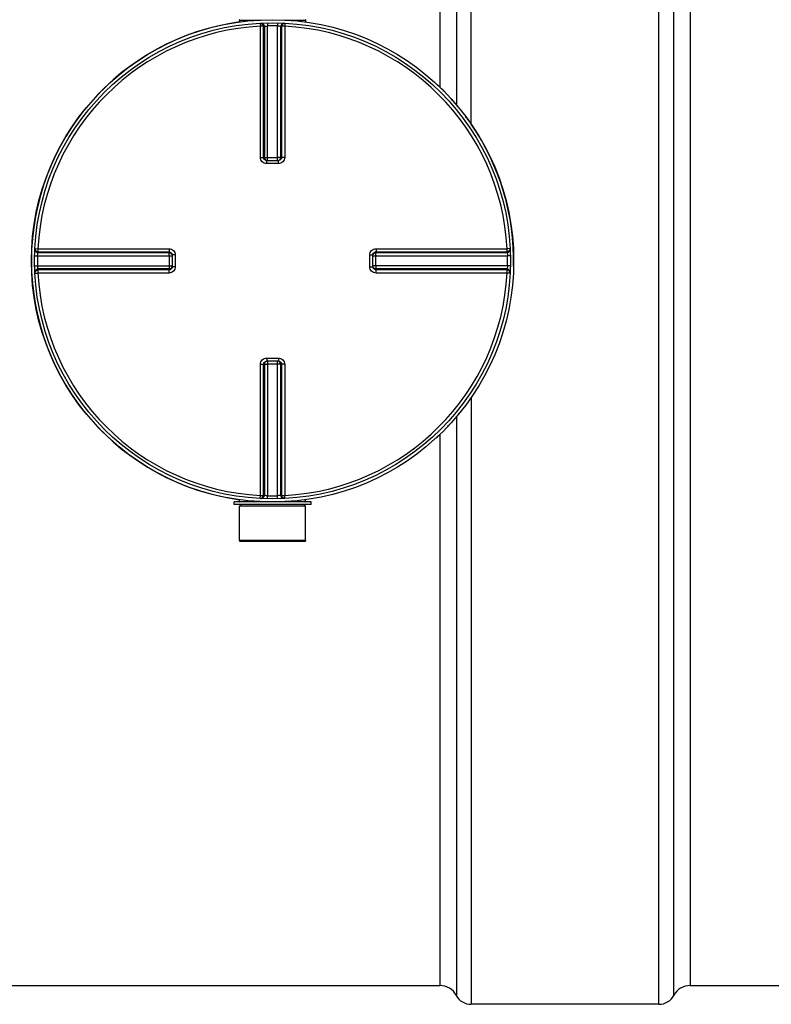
# Model space of a CAD drawing. Header units: millimetres. Extents: x 0 to 594, y 0 to 420.
# Tile 21 of 42: x 321 to 351, y 185 to 225. Entities that reach past the tile are written whole.
import ezdxf

# ---------------------------------------------------------------- set-up
doc = ezdxf.new("R2010")
doc.units = ezdxf.units.MM
doc.header["$LTSCALE"] = 32.67
doc.layers.get('0').update_dxf_attribs({"linetype": 'CONTINUOUS'})
doc.layers.add('01_GLOBAL', color=7, linetype='CONTINUOUS')
doc.layers.add('AXES_REF', color=7, linetype='CONTINUOUS')

msp = doc.modelspace()

# ---------------------------------------------------------------- linework, layer by layer
at = {"color": 9, "linetype": 'Continuous'}
for p, q in [((339.143, 220.414), (339.143, 244.627)), ((338.555, 244.274), (338.555, 221.182)), ((337.893, 243.877), (337.893, 221.886)), ((329.906, 224.564), (330.737, 224.564)), ((330.727, 224.439), (330.733, 224.317)), ((331.013, 224.45), (331.016, 224.328)), ((331.423, 224.45), (331.42, 224.328)), ((331.7, 224.564), (332.531, 224.564)), ((331.71, 224.439), (331.704, 224.317)), ((330.733, 219.082), (330.733, 224.317)), ((330.857, 219.081), (330.857, 224.315)), ((330.892, 224.316), (330.892, 219.078)), ((331.016, 218.956), (331.016, 224.328)), ((331.42, 218.956), (331.42, 224.328)), ((331.545, 219.078), (331.545, 224.316)), ((331.58, 224.315), (331.58, 219.081)), ((331.704, 224.317), (331.704, 219.082)), ((330.857, 219.081), (330.892, 219.078)), ((330.985, 218.832), (330.985, 218.956)), ((331.016, 219.077), (331.42, 219.077)), ((331.452, 218.832), (331.452, 218.956)), ((331.545, 219.078), (331.58, 219.081)), ((331.218, 218.832), (330.985, 218.832)), ((331.452, 218.832), (331.218, 218.832)), ((321.731, 215.444), (321.853, 215.437)), ((321.853, 215.437), (327.088, 215.437)), ((335.349, 215.437), (340.584, 215.437)), ((340.706, 215.444), (340.584, 215.437)), ((321.721, 215.157), (321.842, 215.154)), ((321.842, 215.154), (327.214, 215.154)), ((321.854, 215.278), (327.092, 215.278)), ((321.856, 215.313), (327.089, 215.313)), ((327.092, 215.278), (327.089, 215.313)), ((327.093, 215.154), (327.093, 214.75)), ((327.338, 215.185), (327.214, 215.185)), ((327.338, 215.185), (327.338, 214.718)), ((335.099, 215.185), (335.222, 215.185)), ((335.099, 214.718), (335.099, 215.185)), ((335.222, 215.154), (340.594, 215.154)), ((335.343, 214.75), (335.343, 215.154)), ((335.348, 215.313), (335.345, 215.278)), ((335.345, 215.278), (340.583, 215.278)), ((335.348, 215.313), (340.581, 215.313)), ((340.716, 215.157), (340.594, 215.154)), ((321.721, 214.747), (321.842, 214.75)), ((321.842, 214.75), (327.214, 214.75)), ((327.092, 214.626), (321.854, 214.626)), ((327.089, 214.591), (321.856, 214.591)), ((327.089, 214.591), (327.092, 214.626)), ((327.338, 214.718), (327.214, 214.718)), ((335.099, 214.718), (335.222, 214.718)), ((340.594, 214.75), (335.222, 214.75)), ((340.583, 214.626), (335.345, 214.626)), ((335.345, 214.626), (335.348, 214.591)), ((340.581, 214.591), (335.348, 214.591)), ((340.716, 214.747), (340.594, 214.75)), ((321.731, 214.46), (321.853, 214.466)), ((327.088, 214.466), (321.853, 214.466)), ((340.584, 214.466), (335.349, 214.466)), ((340.706, 214.46), (340.584, 214.466)), ((330.985, 211.071), (330.985, 210.948)), ((330.985, 211.071), (331.218, 211.071)), ((331.218, 211.071), (331.452, 211.071)), ((331.452, 211.071), (331.452, 210.948)), ((330.733, 205.586), (330.733, 210.821)), ((330.892, 210.826), (330.857, 210.822)), ((330.857, 205.589), (330.857, 210.822)), ((330.892, 210.826), (330.892, 205.587)), ((331.016, 210.948), (331.016, 205.576)), ((331.42, 210.827), (331.016, 210.827)), ((331.42, 205.576), (331.42, 210.948)), ((331.58, 210.822), (331.545, 210.826)), ((331.545, 205.587), (331.545, 210.826)), ((331.58, 210.822), (331.58, 205.589)), ((331.704, 210.821), (331.704, 205.586)), ((339.143, 209.49), (339.143, 185.277)), ((338.555, 208.722), (338.555, 185.63)), ((337.893, 208.017), (337.893, 186.027)), ((330.727, 205.465), (330.733, 205.586)), ((331.013, 205.454), (331.016, 205.576)), ((331.423, 205.454), (331.42, 205.576)), ((331.71, 205.465), (331.704, 205.586)), ((330.737, 205.339), (329.906, 205.339)), ((332.531, 205.339), (331.7, 205.339))]:
    msp.add_line(p, q, dxfattribs=at)
at = {"color": 7, "linetype": 'Continuous'}
for p, q in [((329.906, 224.564), (329.906, 224.487)), ((332.531, 224.564), (332.531, 224.487)), ((330.985, 218.956), (330.974, 218.956)), ((330.985, 218.956), (331.452, 218.956)), ((331.463, 218.956), (331.452, 218.956)), ((327.214, 215.197), (327.214, 215.197)), ((327.214, 215.197), (327.214, 215.185)), ((327.214, 215.185), (327.214, 214.718)), ((335.222, 215.185), (335.223, 215.197)), ((335.222, 214.718), (335.222, 215.185)), ((327.214, 214.718), (327.214, 214.707)), ((327.214, 214.707), (327.214, 214.707)), ((335.223, 214.707), (335.222, 214.718)), ((330.974, 210.947), (330.985, 210.948)), ((331.452, 210.948), (330.985, 210.948)), ((331.452, 210.948), (331.463, 210.947)), ((332.756, 205.327), (329.681, 205.327)), ((329.681, 205.227), (329.681, 205.327)), ((332.756, 205.227), (329.681, 205.227)), ((329.9, 203.789), (329.906, 205.164)), ((329.906, 205.339), (329.906, 205.417)), ((329.906, 205.164), (329.968, 205.227)), ((332.531, 205.164), (329.906, 205.164)), ((332.531, 205.164), (332.468, 205.227)), ((332.531, 205.339), (332.531, 205.417)), ((332.537, 203.789), (332.531, 205.164)), ((332.756, 205.227), (332.756, 205.327)), ((332.537, 203.789), (329.9, 203.789)), ((274.164, 186.027), (337.893, 186.027)), ((347.893, 186.027), (469.393, 186.027))]:
    msp.add_line(p, q, dxfattribs=at)
msp.add_circle((331.218, 214.952), 9.5, dxfattribs=at)
for centre, radius, start, end in [((331.218, 214.952), 9.625, 97.8375, 262.1625), ((329.893, 224.564), 0.0125, 0, 90), ((332.543, 224.564), 0.0125, 90, 180), ((331.218, 214.952), 9.625, 44.6826, 47.2159), ((331.218, 214.952), 9.625, 39.5752, 42.1263), ((331.218, 214.952), 9.625, 38.2972, 38.2987), ((331.218, 214.952), 9.625, 35.7471, 37.0213), ((331.218, 214.952), 9.625, 358.7478, 34.4893), ((331.218, 214.952), 9.625, 320.4259, 321.7028), ((331.218, 214.952), 9.625, 316.5966, 317.8713), ((331.218, 214.952), 9.625, 312.7841, 313.9083), ((331.218, 214.952), 9.625, 314.0408, 314.0442), ((329.893, 205.339), 0.0125, 270, 360), ((332.543, 205.339), 0.0125, 180, 270)]:
    msp.add_arc(centre, radius, start, end, dxfattribs=at)
at = {"color": 9, "linetype": 'Continuous'}
for centre, radius, start, end in [((331.218, 214.952), 9.378, 92.9675, 177.0325), ((331.342, 214.954), 9.373, 92.7532, 92.9681), ((331.218, 214.958), 9.372, 88.764, 91.236), ((331.094, 214.954), 9.373, 87.0319, 87.2468), ((331.218, 214.952), 9.378, 2.9675, 87.0325), ((330.984, 219.086), 0.13, 253.2311, 258.8266), ((330.985, 219.089), 0.133, 258.8248, 265.0688), ((331.016, 229.555), 10.478, 269.8492, 269.9994), ((331.42, 229.555), 10.478, 270.0006, 270.1484), ((331.419, 219.081), 0.128, 285.3408, 292.579), ((331.419, 219.081), 0.128, 292.5652, 299.8139), ((331.213, 214.952), 9.373, 178.7642, 181.2358), ((331.218, 214.828), 9.375, 177.0319, 177.2468), ((316.615, 215.154), 10.478, 0.0006, 0.1508), ((335.356, 215.185), 0.133, 168.8248, 175.0688), ((335.348, 215.152), 0.128, 157.421, 164.6592), ((335.353, 215.186), 0.13, 163.2311, 168.8266), ((335.348, 215.152), 0.128, 150.1861, 157.4348), ((345.822, 215.154), 10.478, 179.8516, 179.9994), ((331.219, 214.828), 9.375, 2.7532, 2.9681), ((331.224, 214.952), 9.373, 358.7642, 1.2358), ((331.218, 215.076), 9.375, 182.7532, 182.9681), ((316.615, 214.75), 10.478, 359.8516, 359.9994), ((327.089, 214.751), 0.128, 330.1861, 337.4348), ((327.089, 214.752), 0.128, 337.421, 344.6592), ((327.085, 214.717), 0.129, 345.5121, 350.4708), ((327.081, 214.718), 0.134, 350.4672, 354.9915), ((327.091, 214.751), 0.126, 344.6659, 348.0155), ((345.821, 214.75), 10.478, 180.0006, 180.1508), ((331.219, 215.076), 9.375, 357.0319, 357.2468), ((331.218, 214.952), 9.378, 182.9675, 267.0325), ((331.218, 214.952), 9.378, 272.9675, 357.0325), ((331.018, 210.822), 0.128, 112.5652, 119.8139), ((331.018, 210.822), 0.128, 105.3408, 112.579), ((331.016, 200.349), 10.478, 90.0006, 90.1484), ((331.42, 200.349), 10.478, 89.8492, 89.9994), ((331.452, 210.814), 0.133, 78.8248, 85.0688), ((331.452, 210.818), 0.13, 73.2311, 78.8266), ((331.342, 214.949), 9.373, 267.0319, 267.2468), ((331.218, 214.946), 9.372, 268.764, 271.236), ((331.094, 214.949), 9.373, 272.7532, 272.9681)]:
    msp.add_arc(centre, radius, start, end, dxfattribs=at)
for points in [[(330.727, 224.439), (330.787, 224.442), (330.857, 224.375), (330.857, 224.315)], [(330.762, 224.441), (330.822, 224.444), (330.892, 224.376), (330.892, 224.316)], [(331.675, 224.441), (331.615, 224.444), (331.545, 224.376), (331.545, 224.316)], [(331.71, 224.439), (331.65, 224.442), (331.58, 224.375), (331.58, 224.315)], [(330.947, 218.962), (330.899, 218.976), (330.857, 219.031), (330.857, 219.081)], [(330.892, 219.078), (330.892, 219.026), (330.94, 218.967), (330.991, 218.956)], [(331.58, 219.081), (331.58, 219.024), (331.52, 218.962), (331.463, 218.957)], [(331.482, 218.97), (331.518, 218.991), (331.545, 219.036), (331.545, 219.078)], [(321.729, 215.408), (321.726, 215.348), (321.794, 215.278), (321.854, 215.278)], [(321.731, 215.444), (321.728, 215.384), (321.795, 215.313), (321.856, 215.313)], [(340.706, 215.444), (340.709, 215.384), (340.641, 215.313), (340.581, 215.313)], [(340.707, 215.408), (340.71, 215.348), (340.643, 215.278), (340.583, 215.278)], [(327.089, 215.313), (327.146, 215.313), (327.207, 215.253), (327.214, 215.197)], [(327.092, 215.278), (327.145, 215.278), (327.203, 215.23), (327.214, 215.179)], [(335.228, 215.223), (335.242, 215.271), (335.298, 215.313), (335.348, 215.313)], [(335.237, 215.216), (335.257, 215.252), (335.303, 215.278), (335.345, 215.278)], [(321.729, 214.496), (321.726, 214.556), (321.794, 214.625), (321.854, 214.626)], [(321.731, 214.46), (321.728, 214.52), (321.795, 214.59), (321.856, 214.591)], [(327.21, 214.685), (327.197, 214.636), (327.14, 214.591), (327.089, 214.591)], [(327.2, 214.688), (327.179, 214.652), (327.134, 214.626), (327.092, 214.626)], [(335.345, 214.626), (335.292, 214.626), (335.233, 214.673), (335.222, 214.725)], [(335.348, 214.591), (335.291, 214.591), (335.229, 214.65), (335.223, 214.707)], [(340.706, 214.46), (340.709, 214.52), (340.641, 214.591), (340.581, 214.591)], [(340.707, 214.496), (340.71, 214.556), (340.643, 214.625), (340.583, 214.626)], [(330.857, 210.822), (330.857, 210.879), (330.917, 210.941), (330.974, 210.947)], [(330.954, 210.934), (330.918, 210.913), (330.892, 210.867), (330.892, 210.826)], [(331.545, 210.826), (331.545, 210.878), (331.497, 210.937), (331.445, 210.948)], [(331.49, 210.942), (331.538, 210.928), (331.58, 210.872), (331.58, 210.822)], [(330.727, 205.465), (330.787, 205.461), (330.857, 205.529), (330.857, 205.589)], [(330.762, 205.463), (330.822, 205.46), (330.892, 205.527), (330.892, 205.587)], [(331.675, 205.463), (331.615, 205.46), (331.545, 205.527), (331.545, 205.587)], [(331.71, 205.465), (331.65, 205.461), (331.58, 205.529), (331.58, 205.589)]]:
    msp.add_open_spline(points, degree=3, dxfattribs=at)
for points, knots in [([(330.857, 224.315), (330.853, 224.316), (330.811, 224.316), (330.77, 224.317), (330.733, 224.317)], [0, 0, 0, 0, 0.109199, 1, 1, 1, 1]), ([(330.892, 224.316), (330.896, 224.318), (330.938, 224.323), (330.979, 224.326), (331.016, 224.328)], [0, 0, 0, 0, 0.10812, 1, 1, 1, 1]), ([(331.42, 224.328), (331.435, 224.327), (331.476, 224.324), (331.519, 224.324), (331.545, 224.316)], [0, 0, 0, 0, 0.352806, 1, 1, 1, 1]), ([(331.704, 224.317), (331.689, 224.317), (331.648, 224.316), (331.606, 224.32), (331.58, 224.315)], [0, 0, 0, 0, 0.353705, 1, 1, 1, 1]), ([(330.733, 219.082), (330.747, 219.082), (330.789, 219.082), (330.83, 219.084), (330.857, 219.081)], [0, 0, 0, 0, 0.353802, 1, 1, 1, 1]), ([(330.985, 218.832), (330.921, 218.832), (330.788, 218.884), (330.733, 219.018), (330.733, 219.082)], [0, 0, 0, 0, 0.496223, 1, 1, 1, 1]), ([(330.892, 219.078), (330.896, 219.078), (330.928, 219.077), (330.96, 219.077), (330.989, 219.077)], [0, 0, 0, 0, 0.107786, 1, 1, 1, 1]), ([(331.545, 219.078), (331.541, 219.078), (331.509, 219.077), (331.476, 219.077), (331.448, 219.077)], [0, 0, 0, 0, 0.107786, 1, 1, 1, 1]), ([(331.704, 219.082), (331.704, 219.019), (331.65, 218.885), (331.516, 218.832), (331.452, 218.832)], [0, 0, 0, 0, 0.49807, 1, 1, 1, 1]), ([(331.704, 219.082), (331.689, 219.082), (331.648, 219.082), (331.606, 219.084), (331.58, 219.081)], [0, 0, 0, 0, 0.353802, 1, 1, 1, 1]), ([(321.853, 215.437), (321.853, 215.423), (321.854, 215.381), (321.85, 215.339), (321.856, 215.313)], [0, 0, 0, 0, 0.353705, 1, 1, 1, 1]), ([(327.088, 215.437), (327.088, 215.423), (327.088, 215.381), (327.087, 215.34), (327.089, 215.313)], [0, 0, 0, 0, 0.353799, 1, 1, 1, 1]), ([(327.088, 215.437), (327.152, 215.437), (327.285, 215.383), (327.338, 215.249), (327.338, 215.185)], [0, 0, 0, 0, 0.499789, 1, 1, 1, 1]), ([(335.099, 215.185), (335.099, 215.249), (335.151, 215.382), (335.284, 215.437), (335.349, 215.437)], [0, 0, 0, 0, 0.496223, 1, 1, 1, 1]), ([(335.349, 215.437), (335.349, 215.423), (335.348, 215.381), (335.35, 215.34), (335.348, 215.313)], [0, 0, 0, 0, 0.353802, 1, 1, 1, 1]), ([(340.581, 215.313), (340.582, 215.318), (340.583, 215.359), (340.584, 215.4), (340.584, 215.437)], [0, 0, 0, 0, 0.109199, 1, 1, 1, 1]), ([(321.842, 215.154), (321.843, 215.169), (321.846, 215.21), (321.846, 215.252), (321.854, 215.278)], [0, 0, 0, 0, 0.352806, 1, 1, 1, 1]), ([(327.093, 215.181), (327.093, 215.193), (327.093, 215.225), (327.094, 215.258), (327.092, 215.278)], [0, 0, 0, 0, 0.367922, 1, 1, 1, 1]), ([(335.343, 215.181), (335.343, 215.193), (335.344, 215.225), (335.343, 215.258), (335.345, 215.278)], [0, 0, 0, 0, 0.367736, 1, 1, 1, 1]), ([(340.583, 215.278), (340.584, 215.274), (340.589, 215.232), (340.593, 215.191), (340.594, 215.154)], [0, 0, 0, 0, 0.10812, 1, 1, 1, 1]), ([(321.854, 214.626), (321.852, 214.63), (321.848, 214.671), (321.844, 214.713), (321.842, 214.75)], [0, 0, 0, 0, 0.10812, 1, 1, 1, 1]), ([(321.856, 214.591), (321.855, 214.586), (321.854, 214.544), (321.853, 214.503), (321.853, 214.466)], [0, 0, 0, 0, 0.109199, 1, 1, 1, 1]), ([(327.088, 214.466), (327.088, 214.481), (327.088, 214.522), (327.087, 214.564), (327.089, 214.591)], [0, 0, 0, 0, 0.353802, 1, 1, 1, 1]), ([(327.338, 214.718), (327.338, 214.654), (327.285, 214.521), (327.152, 214.466), (327.088, 214.466)], [0, 0, 0, 0, 0.500211, 1, 1, 1, 1]), ([(327.093, 214.723), (327.093, 214.711), (327.093, 214.678), (327.094, 214.646), (327.092, 214.626)], [0, 0, 0, 0, 0.367736, 1, 1, 1, 1]), ([(335.349, 214.466), (335.285, 214.466), (335.152, 214.521), (335.099, 214.654), (335.099, 214.718)], [0, 0, 0, 0, 0.49807, 1, 1, 1, 1]), ([(335.343, 214.722), (335.343, 214.71), (335.344, 214.678), (335.343, 214.646), (335.345, 214.626)], [0, 0, 0, 0, 0.367922, 1, 1, 1, 1]), ([(335.349, 214.466), (335.349, 214.481), (335.348, 214.522), (335.35, 214.564), (335.348, 214.591)], [0, 0, 0, 0, 0.353802, 1, 1, 1, 1]), ([(340.584, 214.466), (340.584, 214.481), (340.583, 214.522), (340.587, 214.564), (340.581, 214.591)], [0, 0, 0, 0, 0.353705, 1, 1, 1, 1]), ([(340.594, 214.75), (340.594, 214.735), (340.59, 214.694), (340.591, 214.651), (340.583, 214.626)], [0, 0, 0, 0, 0.352806, 1, 1, 1, 1]), ([(330.733, 210.821), (330.733, 210.885), (330.787, 211.018), (330.921, 211.071), (330.985, 211.071)], [0, 0, 0, 0, 0.49807, 1, 1, 1, 1]), ([(331.452, 211.071), (331.515, 211.071), (331.649, 211.019), (331.704, 210.886), (331.704, 210.821)], [0, 0, 0, 0, 0.496223, 1, 1, 1, 1]), ([(330.733, 210.821), (330.747, 210.821), (330.789, 210.822), (330.83, 210.82), (330.857, 210.822)], [0, 0, 0, 0, 0.353802, 1, 1, 1, 1]), ([(330.892, 210.826), (330.896, 210.826), (330.928, 210.826), (330.96, 210.827), (330.989, 210.827)], [0, 0, 0, 0, 0.107786, 1, 1, 1, 1]), ([(331.545, 210.826), (331.541, 210.826), (331.509, 210.826), (331.477, 210.827), (331.448, 210.827)], [0, 0, 0, 0, 0.107786, 1, 1, 1, 1]), ([(331.704, 210.821), (331.689, 210.821), (331.648, 210.822), (331.606, 210.82), (331.58, 210.822)], [0, 0, 0, 0, 0.353802, 1, 1, 1, 1]), ([(330.733, 205.586), (330.747, 205.586), (330.789, 205.587), (330.831, 205.584), (330.857, 205.589)], [0, 0, 0, 0, 0.353705, 1, 1, 1, 1]), ([(331.016, 205.576), (331.002, 205.576), (330.96, 205.58), (330.918, 205.579), (330.892, 205.587)], [0, 0, 0, 0, 0.352806, 1, 1, 1, 1]), ([(331.545, 205.587), (331.54, 205.586), (331.499, 205.581), (331.457, 205.577), (331.42, 205.576)], [0, 0, 0, 0, 0.10812, 1, 1, 1, 1]), ([(331.58, 205.589), (331.584, 205.588), (331.626, 205.587), (331.667, 205.586), (331.704, 205.586)], [0, 0, 0, 0, 0.109199, 1, 1, 1, 1])]:
    msp.add_open_spline(points, degree=3, knots=knots, dxfattribs=at)
at = {"layer": '01_GLOBAL', "color": 7, "linetype": 'Continuous'}
msp.add_circle((331.218, 214.952), 9.625, dxfattribs=at)
at = {"layer": 'AXES_REF', "color": 9, "linetype": 'Continuous'}
for p, q in [((346.643, 185.277), (346.643, 244.627)), ((347.232, 185.63), (347.232, 244.274)), ((347.893, 243.877), (347.893, 186.027))]:
    msp.add_line(p, q, dxfattribs=at)
at = {"layer": 'AXES_REF', "color": 7, "linetype": 'Continuous'}
for p, q in [((329.906, 203.789), (329.906, 203.764)), ((329.906, 203.764), (332.531, 203.764)), ((332.531, 203.789), (332.531, 203.764)), ((346.643, 185.277), (339.143, 185.277))]:
    msp.add_line(p, q, dxfattribs=at)
for centre, radius, start, end in [((337.893, 185.277), 0.75, 28.0725, 90), ((347.893, 185.277), 0.75, 90, 151.9275), ((339.143, 185.943), 0.667, 208.0725, 270), ((346.643, 185.943), 0.667, 270, 331.9275)]:
    msp.add_arc(centre, radius, start, end, dxfattribs=at)

doc.saveas('drawing.dxf')
